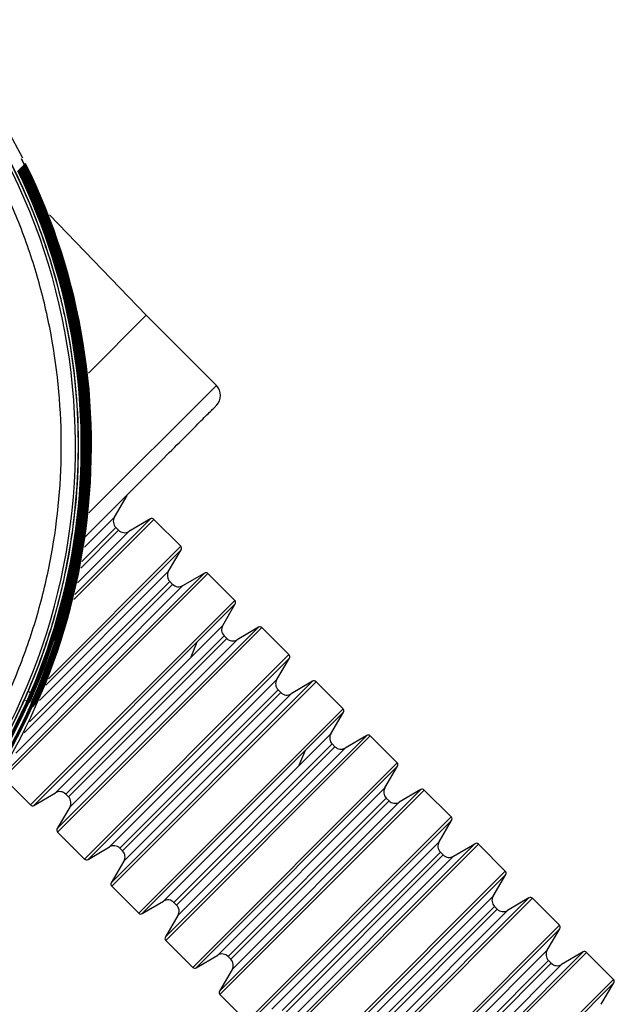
# Model space of a CAD drawing. Header units: millimetres. Extents: x -107 to 42, y 0 to 140.
# Tile 17 of 17: x -22 to -1, y 97 to 132. Entities that reach past the tile are written whole.
import ezdxf

# ---------------------------------------------------------------- set-up
doc = ezdxf.new("R2010")
doc.units = ezdxf.units.MM

msp = doc.modelspace()

# ---------------------------------------------------------------- linework, layer by layer
at = {"color": 7, "linetype": 'Continuous', "lineweight": 25}
for p, q in [((-21.889, 127.156), (-21.748, 126.871)), ((-21.881, 127.158), (-21.759, 126.914)), ((-17.471, 121.631), (-20.889, 125.169)), ((-14.996, 119.156), (-17.471, 121.631)), ((-18.592, 114.512), (-18.147, 115.271)), ((-17.326, 114.45), (-18.085, 114.005)), ((-16.253, 113.483), (-17.205, 114.434)), ((-18.448, 114.052), (-18.545, 114.148)), ((-16.682, 112.603), (-16.238, 113.361)), ((-22.523, 105.434), (-15.417, 112.541)), ((-16.175, 112.096), (-15.417, 112.541)), ((-14.344, 111.574), (-15.295, 112.525)), ((-16.539, 112.142), (-16.636, 112.239)), ((-16.175, 112.096), (-22.079, 106.192)), ((-14.773, 110.694), (-14.328, 111.452)), ((-13.507, 110.631), (-14.266, 110.187)), ((-12.435, 109.664), (-13.386, 110.616)), ((-15.683, 110.098), (-15.898, 109.568)), ((-14.63, 110.233), (-14.726, 110.33)), ((-12.864, 108.784), (-12.419, 109.543)), ((-11.598, 108.722), (-12.357, 108.277)), ((-10.526, 107.755), (-11.477, 108.707)), ((-12.721, 108.324), (-12.817, 108.421)), ((-21.728, 108.051), (-21.7, 108.026)), ((-17.617, 100.527), (-10.51, 107.634)), ((-10.955, 106.875), (-10.51, 107.634)), ((-16.858, 100.972), (-10.955, 106.875)), ((-9.689, 106.813), (-10.448, 106.368)), ((-8.616, 105.846), (-9.568, 106.797)), ((-11.865, 106.279), (-12.08, 105.75)), ((-10.812, 106.415), (-10.908, 106.511)), ((-9.046, 104.966), (-8.601, 105.725)), ((-22.508, 105.312), (-21.556, 104.361)), ((-7.78, 104.904), (-8.539, 104.459)), ((-6.707, 103.937), (-7.659, 104.888)), ((-21.435, 104.345), (-20.676, 104.79)), ((-20.313, 104.744), (-20.216, 104.647)), ((-8.902, 104.506), (-8.999, 104.602)), ((-20.169, 104.283), (-20.614, 103.525)), ((-7.136, 103.057), (-6.692, 103.816)), ((-20.599, 103.403), (-19.647, 102.452)), ((-19.526, 102.436), (-18.767, 102.881)), ((-18.403, 102.834), (-18.307, 102.738)), ((-12.977, 95.888), (-5.871, 102.995)), ((-6.629, 102.55), (-5.871, 102.995)), ((-4.798, 102.028), (-5.749, 102.979)), ((-6.629, 102.55), (-12.533, 96.646)), ((-6.993, 102.596), (-7.09, 102.693)), ((-18.26, 102.374), (-18.705, 101.615)), ((-11.889, 94.8), (-4.782, 101.906)), ((-5.227, 101.148), (-4.782, 101.906)), ((-18.689, 101.494), (-17.738, 100.543)), ((-11.131, 95.244), (-5.227, 101.148)), ((-3.962, 101.085), (-4.72, 100.641)), ((-2.889, 100.118), (-3.84, 101.07)), ((-17.617, 100.527), (-16.858, 100.972)), ((-16.494, 100.925), (-16.398, 100.829)), ((-5.084, 100.687), (-5.181, 100.784)), ((-16.351, 100.465), (-16.796, 99.706)), ((-3.318, 99.238), (-2.873, 99.997)), ((-16.78, 99.585), (-15.829, 98.633)), ((-15.708, 98.618), (-14.949, 99.063)), ((-14.585, 99.016), (-14.489, 98.92)), ((-2.052, 99.176), (-2.811, 98.731)), ((-0.98, 98.209), (-1.931, 99.161)), ((-3.175, 98.778), (-3.271, 98.875)), ((-14.442, 98.556), (-14.887, 97.797)), ((-1.409, 97.329), (-0.964, 98.088)), ((-14.871, 97.676), (-13.92, 96.724))]:
    msp.add_line(p, q, dxfattribs=at)
at = {"color": 8, "linetype": 'Continuous', "lineweight": 25}
for p, q in [((-19.512, 119.59), (-17.471, 121.631)), ((-19.492, 114.66), (-14.996, 119.156)), ((-20.031, 111.608), (-17.205, 114.434)), ((-19.986, 111.789), (-17.326, 114.45)), ((-19.654, 113.45), (-18.592, 114.512)), ((-18.085, 114.005), (-19.893, 112.197)), ((-19.785, 112.715), (-18.448, 114.052)), ((-18.545, 114.148), (-19.74, 112.953)), ((-21.013, 108.586), (-16.238, 113.361)), ((-20.922, 108.814), (-16.253, 113.483)), ((-22.508, 105.312), (-15.295, 112.525)), ((-21.24, 108.045), (-16.682, 112.603)), ((-16.636, 112.239), (-21.587, 107.287)), ((-21.774, 106.907), (-16.539, 112.142)), ((-21.556, 104.361), (-14.344, 111.574)), ((-21.435, 104.345), (-14.328, 111.452)), ((-20.676, 104.79), (-14.773, 110.694)), ((-20.614, 103.525), (-13.507, 110.631)), ((-20.599, 103.403), (-13.386, 110.616)), ((-14.726, 110.33), (-20.313, 104.744)), ((-20.216, 104.647), (-14.63, 110.233)), ((-14.266, 110.187), (-20.169, 104.283)), ((-19.647, 102.452), (-12.435, 109.664)), ((-19.526, 102.436), (-12.419, 109.543)), ((-18.767, 102.881), (-12.864, 108.784)), ((-18.705, 101.615), (-11.598, 108.722)), ((-18.689, 101.494), (-11.477, 108.707)), ((-21.631, 108.37), (-21.477, 108.235)), ((-12.817, 108.421), (-18.403, 102.834)), ((-18.307, 102.738), (-12.721, 108.324)), ((-12.357, 108.277), (-18.26, 102.374)), ((-17.738, 100.543), (-10.526, 107.755)), ((-16.796, 99.706), (-9.689, 106.813)), ((-16.78, 99.585), (-9.568, 106.797)), ((-10.908, 106.511), (-16.494, 100.925)), ((-16.398, 100.829), (-10.812, 106.415)), ((-10.448, 106.368), (-16.351, 100.465)), ((-15.829, 98.633), (-8.616, 105.846)), ((-15.708, 98.618), (-8.601, 105.725)), ((-14.949, 99.063), (-9.046, 104.966)), ((-14.887, 97.797), (-7.78, 104.904)), ((-14.871, 97.676), (-7.659, 104.888)), ((-8.999, 104.602), (-14.585, 99.016)), ((-14.489, 98.92), (-8.902, 104.506)), ((-8.539, 104.459), (-14.442, 98.556)), ((-13.92, 96.724), (-6.707, 103.937)), ((-13.798, 96.709), (-6.692, 103.816)), ((-13.04, 97.153), (-7.136, 103.057)), ((-12.962, 95.767), (-5.749, 102.979)), ((-7.09, 102.693), (-12.676, 97.107)), ((-12.579, 97.01), (-6.993, 102.596)), ((-12.011, 94.815), (-4.798, 102.028)), ((-11.068, 93.979), (-3.962, 101.085)), ((-11.053, 93.857), (-3.84, 101.07)), ((-5.181, 100.784), (-10.767, 95.198)), ((-10.67, 95.101), (-5.084, 100.687)), ((-4.72, 100.641), (-10.624, 94.737)), ((-10.101, 92.906), (-2.889, 100.118)), ((-9.98, 92.89), (-2.873, 99.997)), ((-9.221, 93.335), (-3.318, 99.238)), ((-9.159, 92.069), (-2.052, 99.176)), ((-9.144, 91.948), (-1.931, 99.161)), ((-3.271, 98.875), (-8.857, 93.288)), ((-8.761, 93.192), (-3.175, 98.778)), ((-2.811, 98.731), (-8.714, 92.828)), ((-8.192, 90.997), (-0.98, 98.209)), ((-8.071, 90.981), (-0.964, 98.088))]:
    msp.add_line(p, q, dxfattribs=at)
at = {"color": 7, "linetype": 'Continuous', "lineweight": 25}
for centre, radius, start, end in [((-41.866, 117.034), 22.452, 26.8337, 42), ((-41.866, 117.034), 21.897, 318.7558, 42), ((-41.866, 117.034), 22.173, 318.7558, 26.0512), ((-41.866, 117.034), 22.181, 318.7558, 26.0589), ((-41.866, 117.034), 22.286, 318.7558, 26.1513), ((-41.866, 117.034), 22.312, 318.7558, 26.1743), ((-41.866, 117.034), 22.321, 318.7558, 26.1819), ((-41.866, 117.034), 22.347, 318.7558, 26.2048), ((-41.866, 117.034), 22.356, 318.7558, 26.2124), ((-41.866, 117.034), 22.461, 318.7558, 26.3032), ((-41.866, 117.034), 22.208, 336.6568, 26.0821), ((-41.866, 117.034), 22.216, 339.1631, 26.0898), ((-41.866, 117.034), 22.243, 342.4846, 26.1129), ((-41.866, 117.034), 22.251, 342.1805, 26.1206), ((-41.866, 117.034), 22.277, 335.9994, 26.1436), ((-41.866, 117.034), 22.382, 335.9695, 26.2352), ((-41.866, 117.034), 22.391, 335.7286, 26.2428), ((-41.866, 117.034), 22.417, 335.9578, 26.2655), ((-41.866, 117.034), 22.426, 335.963, 26.2731), ((-41.866, 117.034), 22.452, 336.0024, 26.2957), ((-41.866, 117.034), 22.103, 318.7558, 25.9891), ((-41.866, 117.034), 22.112, 318.7558, 25.9968), ((-41.866, 117.034), 22.138, 318.7558, 26.0202), ((-41.866, 117.034), 22.147, 318.7558, 26.0279), ((-15.35, 118.802), 0.5, 315, 45), ((-18.333, 114.36), 0.3, 149.6209, 225), ((-17.275, 114.363), 0.1, 45, 120.3791), ((-18.236, 114.264), 0.3, 225, 300.3791), ((-16.324, 113.412), 0.1, 329.6209, 45), ((-16.424, 112.451), 0.3, 149.6209, 225), ((-15.366, 112.454), 0.1, 45, 120.3791), ((-16.327, 112.355), 0.3, 225, 300.3791), ((-14.415, 111.503), 0.1, 329.6209, 45), ((-14.514, 110.542), 0.3, 149.6209, 225), ((-13.457, 110.545), 0.1, 45, 120.3791), ((-14.418, 110.445), 0.3, 225, 300.3791), ((-12.505, 109.594), 0.1, 329.6209, 45), ((-12.605, 108.633), 0.3, 149.6209, 225), ((-11.548, 108.636), 0.1, 45, 120.3791), ((-12.509, 108.536), 0.3, 225, 300.3791), ((-10.596, 107.684), 0.1, 329.6209, 45), ((-10.696, 106.723), 0.3, 149.6209, 225), ((-9.638, 106.727), 0.1, 45, 120.3791), ((-10.599, 106.627), 0.3, 225, 300.3791), ((-8.687, 105.775), 0.1, 329.6209, 45), ((-8.787, 104.814), 0.3, 149.6209, 225), ((-7.729, 104.817), 0.1, 45, 120.3791), ((-20.525, 104.531), 0.3, 45, 120.3791), ((-20.428, 104.435), 0.3, 329.6209, 45), ((-21.486, 104.432), 0.1, 225, 300.3791), ((-8.69, 104.718), 0.3, 225, 300.3791), ((-6.778, 103.866), 0.1, 329.6209, 45), ((-20.528, 103.474), 0.1, 149.6209, 225), ((-18.616, 102.622), 0.3, 45, 120.3791), ((-6.878, 102.905), 0.3, 149.6209, 225), ((-5.82, 102.908), 0.1, 45, 120.3791), ((-19.577, 102.523), 0.1, 225, 300.3791), ((-18.519, 102.526), 0.3, 329.6209, 45), ((-6.781, 102.809), 0.3, 225, 300.3791), ((-4.869, 101.957), 0.1, 329.6209, 45), ((-18.619, 101.565), 0.1, 149.6209, 225), ((-4.968, 100.996), 0.3, 149.6209, 225), ((-3.911, 100.999), 0.1, 45, 120.3791), ((-16.706, 100.713), 0.3, 45, 120.3791), ((-16.61, 100.617), 0.3, 329.6209, 45), ((-17.667, 100.613), 0.1, 225, 300.3791), ((-4.872, 100.899), 0.3, 225, 300.3791), ((-2.96, 100.048), 0.1, 329.6209, 45), ((-16.71, 99.656), 0.1, 149.6209, 225), ((-14.797, 98.804), 0.3, 45, 120.3791), ((-3.059, 99.087), 0.3, 149.6209, 225), ((-2.002, 99.09), 0.1, 45, 120.3791), ((-15.758, 98.704), 0.1, 225, 300.3791), ((-14.701, 98.707), 0.3, 329.6209, 45), ((-2.963, 98.99), 0.3, 225, 300.3791), ((-1.05, 98.139), 0.1, 329.6209, 45), ((-14.8, 97.746), 0.1, 149.6209, 225)]:
    msp.add_arc(centre, radius, start, end, dxfattribs=at)
for points, knots in [([(-25.324, 102.53), (-25.221, 102.648), (-25.015, 102.886), (-24.717, 103.249), (-24.426, 103.619), (-24.144, 103.994), (-23.869, 104.376), (-23.603, 104.763), (-23.345, 105.157), (-22.828, 105.981), (-22.115, 107.275), (-21.31, 109.109), (-20.667, 111.031), (-20.041, 113.714), (-19.733, 117.18), (-20.086, 120.642), (-20.748, 123.316), (-21.416, 125.23), (-22.245, 127.053), (-23.053, 128.473), (-23.762, 129.547), (-24.313, 130.309), (-24.895, 131.049), (-25.309, 131.52), (-25.516, 131.756)], [0, 0, 0, 0, 0.014745, 0.02947, 0.044183, 0.05889, 0.073597, 0.088313, 0.103043, 0.117794, 0.179667, 0.241571, 0.305625, 0.369712, 0.500003, 0.630295, 0.694348, 0.758435, 0.820307, 0.882212, 0.91168, 0.941097, 0.97052, 1, 1, 1, 1]), ([(-25.319, 102.526), (-23.563, 104.529), (-22.174, 106.855), (-20.314, 111.848), (-19.842, 114.515), (-19.878, 119.844), (-20.384, 122.504), (-22.31, 127.473), (-23.729, 129.78), (-25.512, 131.76)], [0, 0, 0, 0, 0.25, 0.25, 0.5, 0.5, 0.75, 0.75, 1, 1, 1, 1]), ([(-25.778, 102.928), (-25.678, 103.043), (-25.478, 103.274), (-25.188, 103.628), (-24.905, 103.987), (-24.631, 104.353), (-24.364, 104.724), (-24.105, 105.101), (-23.853, 105.483), (-23.351, 106.285), (-22.657, 107.543), (-21.874, 109.327), (-21.249, 111.196), (-20.64, 113.806), (-20.341, 117.176), (-20.684, 120.543), (-21.328, 123.144), (-21.977, 125.005), (-22.784, 126.778), (-23.57, 128.159), (-24.259, 129.204), (-24.796, 129.945), (-25.361, 130.664), (-25.764, 131.122), (-25.966, 131.352)], [0, 0, 0, 0, 0.014746, 0.029472, 0.044186, 0.058893, 0.073601, 0.088316, 0.103045, 0.117794, 0.179675, 0.241571, 0.305633, 0.369712, 0.500003, 0.630295, 0.694357, 0.758435, 0.820315, 0.882212, 0.911683, 0.941102, 0.970523, 1, 1, 1, 1]), ([(-19.621, 113.824), (-19.475, 113.97), (-18.964, 114.481), (-18.158, 115.287), (-17.238, 116.207), (-16.45, 116.995), (-15.812, 117.633), (-15.347, 118.098), (-15.051, 118.394), (-15.015, 118.43), (-14.998, 118.447)], [0, 0, 0, 0, 0.054029, 0.189395, 0.324761, 0.460127, 0.595493, 0.730859, 0.866225, 1, 1, 1, 1]), ([(-20.683, 110.225), (-20.687, 110.212), (-20.696, 110.187), (-20.71, 110.164), (-20.717, 110.152)], [0, 0, 0, 0, 0.5008638, 1, 1, 1, 1]), ([(-20.655, 110.34), (-20.655, 110.34), (-20.654, 110.338), (-20.657, 110.324), (-20.662, 110.301), (-20.67, 110.269), (-20.679, 110.24), (-20.683, 110.225)], [0, 0, 0, 0, 0.199526, 0.398793, 0.598298, 0.798537, 1, 1, 1, 1]), ([(-21.568, 108.023), (-21.542, 108.082), (-21.491, 108.197), (-21.417, 108.366), (-21.348, 108.529), (-21.281, 108.688), (-21.219, 108.841), (-21.159, 108.99), (-21.122, 109.085), (-21.103, 109.132)], [0, 0, 0, 0, 0.1447916, 0.2885156, 0.4314222, 0.5737658, 0.7158039, 0.8577955, 1, 1, 1, 1]), ([(-21.662, 107.996), (-21.653, 107.989), (-21.637, 107.978), (-21.616, 107.976), (-21.597, 107.983), (-21.581, 107.998), (-21.572, 108.015), (-21.568, 108.023)], [0, 0, 0, 0, 0.250624, 0.44441, 0.631547, 0.815522, 1, 1, 1, 1]), ([(-21.477, 108.235), (-21.482, 108.222), (-21.493, 108.196), (-21.51, 108.157), (-21.529, 108.114), (-21.549, 108.067), (-21.562, 108.038), (-21.568, 108.023)], [0, 0, 0, 0, 0.16747, 0.333356, 0.500467, 0.751208, 1, 1, 1, 1]), ([(-21.515, 107.973), (-21.541, 107.915), (-21.592, 107.799), (-21.673, 107.623), (-21.756, 107.444), (-21.843, 107.263), (-21.932, 107.08), (-22.086, 106.773), (-22.315, 106.339), (-22.63, 105.782), (-22.96, 105.235), (-23.265, 104.764), (-23.533, 104.371), (-23.763, 104.047), (-23.912, 103.846), (-23.986, 103.746)], [0, 0, 0, 0, 0.041972, 0.083787, 0.125514, 0.167221, 0.208979, 0.250855, 0.376161, 0.500651, 0.625618, 0.749689, 0.833525, 0.916733, 1, 1, 1, 1])]:
    msp.add_open_spline(points, degree=3, knots=knots, dxfattribs=at)

doc.saveas('drawing.dxf')
